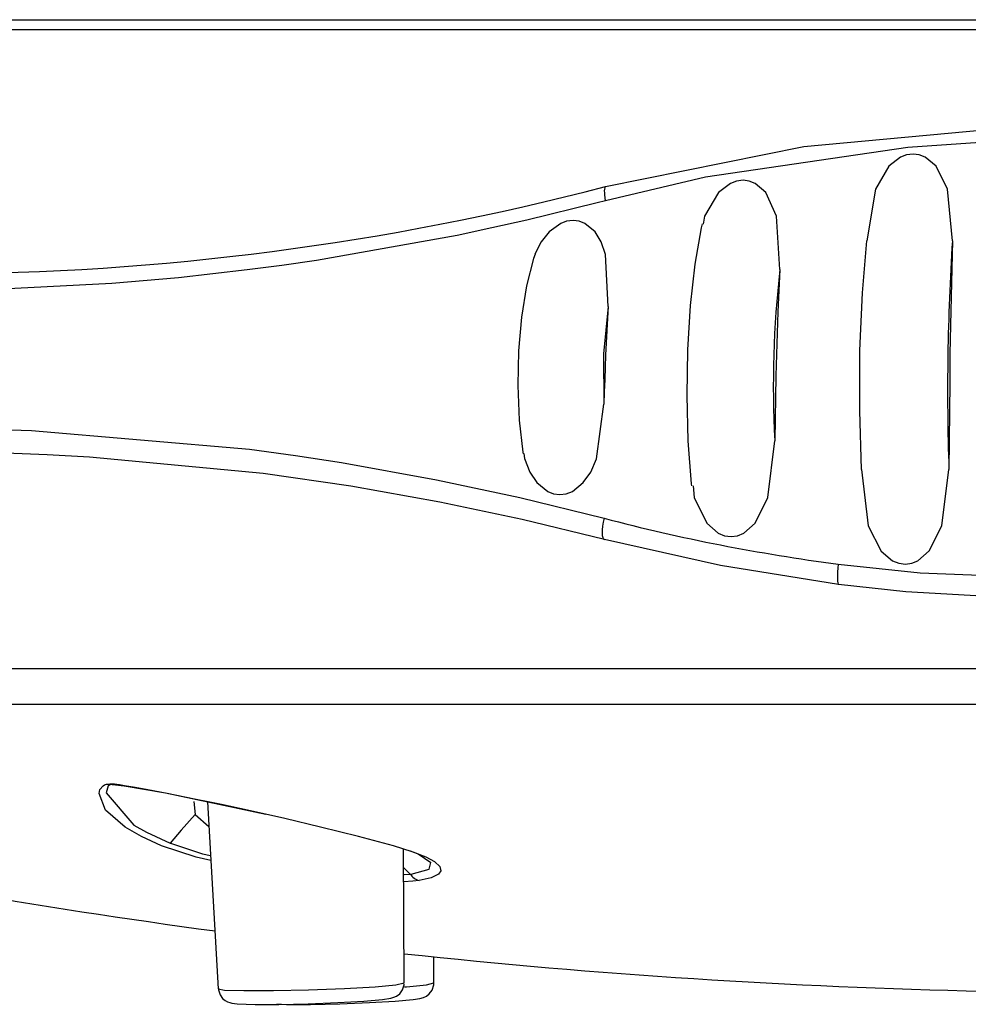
# Model space of a CAD drawing. Header units: millimetres. Extents: x -0.13 to 0.241, y -0.5 to 0.
# Tile 13 of 21: x 0.056 to 0.068, y -0.125 to -0.112. Entities that reach past the tile are written whole.
import ezdxf

# ---------------------------------------------------------------- set-up
doc = ezdxf.new("R2010")
doc.units = ezdxf.units.MM
doc.layers.add('BLOCKS', color=3, linetype='Continuous')

msp = doc.modelspace()

# ---------------------------------------------------------------- linework, layer by layer
at = {"layer": 'BLOCKS'}
for points in [[(0.046193, -0.112202), (0.046193, -0.112202), (0.096005, -0.112202), (0.096005, -0.112202)], [(0.04515, -0.112335), (0.04515, -0.112335), (0.069907, -0.112335), (0.069907, -0.112335)], [(0.054361, -0.115634), (0.057425, -0.115622), (0.060476, -0.115227), (0.06344, -0.114454)], [(0.068122, -0.115185), (0.068056, -0.116212), (0.06804, -0.117245), (0.068075, -0.118274)], [(0.065792, -0.115572), (0.065707, -0.11634), (0.065682, -0.117112), (0.065723, -0.117884)], [(0.063419, -0.11893), (0.064458, -0.119205), (0.065514, -0.11941), (0.06658, -0.119549)], [(0.043609, -0.120956), (0.043609, -0.120956), (0.097595, -0.120956), (0.097595, -0.120956)], [(0.069872, -0.121443), (0.069872, -0.121443), (0.043965, -0.121443), (0.043965, -0.121443)], [(0.043965, -0.121443), (0.048613, -0.12283), (0.053361, -0.123852), (0.058168, -0.1245)], [(0.056777, -0.122523), (0.056777, -0.122523), (0.056746, -0.122517), (0.056746, -0.122517)], [(0.057882, -0.122751), (0.057882, -0.122751), (0.057899, -0.122927), (0.057899, -0.122927)], [(0.058066, -0.122757), (0.058066, -0.122757), (0.058211, -0.125281), (0.058211, -0.125281)], [(0.057899, -0.122927), (0.057899, -0.122927), (0.058085, -0.12309), (0.058085, -0.12309)], [(0.057563, -0.123314), (0.057563, -0.123314), (0.057563, -0.123314), (0.057563, -0.123314)], [(0.060722, -0.125202), (0.060722, -0.125202), (0.060712, -0.123393), (0.060712, -0.123393)], [(0.060803, -0.123732), (0.060803, -0.123732), (0.060712, -0.123645), (0.060712, -0.123645)], [(0.060803, -0.123732), (0.060803, -0.123732), (0.060803, -0.123732), (0.060803, -0.123732)], [(0.060803, -0.123732), (0.06083, -0.123776), (0.060873, -0.123807), (0.060923, -0.123817)], [(0.06072, -0.124807), (0.06332, -0.125086), (0.065934, -0.125254), (0.068551, -0.125312)], [(0.061122, -0.125202), (0.061122, -0.125202), (0.06112, -0.12485), (0.06112, -0.12485)]]:
    msp.add_open_spline(points, degree=3, dxfattribs=at)
for points, knots in [([(0.06344, -0.114454), (0.06344, -0.114454), (0.066114, -0.113912), (0.066114, -0.113912), (0.066114, -0.113912), (0.066114, -0.113912), (0.068894, -0.113655), (0.068894, -0.113655), (0.068894, -0.113655), (0.068894, -0.113655), (0.06989, -0.113689), (0.06989, -0.113689)], [0, 0, 0, 0, 0.333333, 0.333333, 0.333333, 0.333333, 0.666667, 0.666667, 0.666667, 0.666667, 1, 1, 1, 1]), ([(0.076353, -0.114645), (0.076353, -0.114645), (0.075156, -0.114363), (0.075156, -0.114363), (0.075156, -0.114363), (0.075156, -0.114363), (0.071443, -0.113862), (0.071443, -0.113862), (0.071443, -0.113862), (0.071443, -0.113862), (0.070807, -0.113831), (0.070807, -0.113831), (0.070807, -0.113831), (0.070807, -0.113831), (0.070174, -0.113815), (0.070174, -0.113815), (0.070174, -0.113815), (0.070174, -0.113815), (0.068886, -0.113833), (0.068886, -0.113833), (0.068886, -0.113833), (0.068886, -0.113833), (0.067518, -0.113925), (0.067518, -0.113925), (0.067518, -0.113925), (0.067518, -0.113925), (0.064788, -0.114328), (0.064788, -0.114328), (0.064788, -0.114328), (0.064788, -0.114328), (0.06344, -0.114645), (0.06344, -0.114645)], [0, 0, 0, 0, 0.125, 0.125, 0.125, 0.125, 0.25, 0.25, 0.25, 0.25, 0.375, 0.375, 0.375, 0.375, 0.5, 0.5, 0.5, 0.5, 0.625, 0.625, 0.625, 0.625, 0.75, 0.75, 0.75, 0.75, 0.875, 0.875, 0.875, 0.875, 1, 1, 1, 1]), ([(0.068122, -0.115185), (0.068122, -0.115185), (0.068054, -0.114488), (0.068054, -0.114488), (0.068054, -0.114488), (0.068054, -0.114488), (0.067901, -0.114179), (0.067901, -0.114179), (0.067901, -0.114179), (0.067901, -0.114179), (0.067754, -0.114057), (0.067754, -0.114057), (0.067754, -0.114057), (0.067754, -0.114057), (0.067673, -0.114028), (0.067673, -0.114028), (0.067673, -0.114028), (0.067673, -0.114028), (0.06759, -0.114018), (0.06759, -0.114018), (0.06759, -0.114018), (0.06759, -0.114018), (0.067503, -0.114028), (0.067503, -0.114028), (0.067503, -0.114028), (0.067503, -0.114028), (0.067423, -0.114059), (0.067423, -0.114059), (0.067423, -0.114059), (0.067423, -0.114059), (0.067265, -0.114179), (0.067265, -0.114179), (0.067265, -0.114179), (0.067265, -0.114179), (0.067083, -0.114488), (0.067083, -0.114488), (0.067083, -0.114488), (0.067083, -0.114488), (0.066965, -0.115185), (0.066965, -0.115185)], [0, 0, 0, 0, 0.1, 0.1, 0.1, 0.1, 0.2, 0.2, 0.2, 0.2, 0.3, 0.3, 0.3, 0.3, 0.4, 0.4, 0.4, 0.4, 0.5, 0.5, 0.5, 0.5, 0.6, 0.6, 0.6, 0.6, 0.7, 0.7, 0.7, 0.7, 0.8, 0.8, 0.8, 0.8, 0.9, 0.9, 0.9, 0.9, 1, 1, 1, 1]), ([(0.065792, -0.115572), (0.065792, -0.115572), (0.065746, -0.114854), (0.065746, -0.114854), (0.065746, -0.114854), (0.065746, -0.114854), (0.065601, -0.114535), (0.065601, -0.114535), (0.065601, -0.114535), (0.065601, -0.114535), (0.06546, -0.114411), (0.06546, -0.114411), (0.06546, -0.114411), (0.06546, -0.114411), (0.06538, -0.114382), (0.06538, -0.114382), (0.06538, -0.114382), (0.06538, -0.114382), (0.065297, -0.11437), (0.065297, -0.11437), (0.065297, -0.11437), (0.065297, -0.11437), (0.065208, -0.11438), (0.065208, -0.11438), (0.065208, -0.11438), (0.065208, -0.11438), (0.065125, -0.114411), (0.065125, -0.114411), (0.065125, -0.114411), (0.065125, -0.114411), (0.064964, -0.114535), (0.064964, -0.114535), (0.064964, -0.114535), (0.064964, -0.114535), (0.064777, -0.114852), (0.064777, -0.114852), (0.064777, -0.114852), (0.064777, -0.114852), (0.064757, -0.11496), (0.064757, -0.11496)], [0, 0, 0, 0, 0.1, 0.1, 0.1, 0.1, 0.2, 0.2, 0.2, 0.2, 0.3, 0.3, 0.3, 0.3, 0.4, 0.4, 0.4, 0.4, 0.5, 0.5, 0.5, 0.5, 0.6, 0.6, 0.6, 0.6, 0.7, 0.7, 0.7, 0.7, 0.8, 0.8, 0.8, 0.8, 0.9, 0.9, 0.9, 0.9, 1, 1, 1, 1]), ([(0.06344, -0.114645), (0.06344, -0.114645), (0.063434, -0.114606), (0.063434, -0.114606), (0.063434, -0.114606), (0.063434, -0.114606), (0.06343, -0.114568), (0.06343, -0.114568), (0.06343, -0.114568), (0.06343, -0.114568), (0.063428, -0.114537), (0.063428, -0.114537), (0.063428, -0.114537), (0.063428, -0.114537), (0.063426, -0.11451), (0.063426, -0.11451), (0.063426, -0.11451), (0.063426, -0.11451), (0.063428, -0.114488), (0.063428, -0.114488), (0.063428, -0.114488), (0.063428, -0.114488), (0.063432, -0.114471), (0.063432, -0.114471), (0.063432, -0.114471), (0.063432, -0.114471), (0.063434, -0.114459), (0.063434, -0.114459), (0.063434, -0.114459), (0.063434, -0.114459), (0.06344, -0.114454), (0.06344, -0.114454)], [0, 0, 0, 0, 0.125, 0.125, 0.125, 0.125, 0.25, 0.25, 0.25, 0.25, 0.375, 0.375, 0.375, 0.375, 0.5, 0.5, 0.5, 0.5, 0.625, 0.625, 0.625, 0.625, 0.75, 0.75, 0.75, 0.75, 0.875, 0.875, 0.875, 0.875, 1, 1, 1, 1]), ([(0.06344, -0.114645), (0.06344, -0.114645), (0.063326, -0.114674), (0.063326, -0.114674), (0.063326, -0.114674), (0.063326, -0.114674), (0.062378, -0.114908), (0.062378, -0.114908), (0.062378, -0.114908), (0.062378, -0.114908), (0.061904, -0.115013), (0.061904, -0.115013), (0.061904, -0.115013), (0.061904, -0.115013), (0.061434, -0.115113), (0.061434, -0.115113), (0.061434, -0.115113), (0.061434, -0.115113), (0.059538, -0.11545), (0.059538, -0.11545), (0.059538, -0.11545), (0.059538, -0.11545), (0.059068, -0.115518), (0.059068, -0.115518), (0.059068, -0.115518), (0.059068, -0.115518), (0.058602, -0.115578), (0.058602, -0.115578), (0.058602, -0.115578), (0.058602, -0.115578), (0.057673, -0.115684), (0.057673, -0.115684), (0.057673, -0.115684), (0.057673, -0.115684), (0.056773, -0.115763), (0.056773, -0.115763), (0.056773, -0.115763), (0.056773, -0.115763), (0.055023, -0.115852), (0.055023, -0.115852), (0.055023, -0.115852), (0.055023, -0.115852), (0.054183, -0.115864), (0.054183, -0.115864)], [0, 0, 0, 0, 0.090909, 0.090909, 0.090909, 0.090909, 0.181818, 0.181818, 0.181818, 0.181818, 0.272727, 0.272727, 0.272727, 0.272727, 0.363636, 0.363636, 0.363636, 0.363636, 0.454545, 0.454545, 0.454545, 0.454545, 0.545455, 0.545455, 0.545455, 0.545455, 0.636364, 0.636364, 0.636364, 0.636364, 0.727273, 0.727273, 0.727273, 0.727273, 0.818182, 0.818182, 0.818182, 0.818182, 0.909091, 0.909091, 0.909091, 0.909091, 1, 1, 1, 1]), ([(0.063475, -0.116073), (0.063475, -0.116073), (0.06344, -0.115369), (0.06344, -0.115369), (0.06344, -0.115369), (0.06344, -0.115369), (0.06338, -0.115198), (0.06338, -0.115198), (0.06338, -0.115198), (0.06338, -0.115198), (0.063297, -0.115063), (0.063297, -0.115063), (0.063297, -0.115063), (0.063297, -0.115063), (0.063161, -0.114951), (0.063161, -0.114951), (0.063161, -0.114951), (0.063161, -0.114951), (0.063082, -0.114922), (0.063082, -0.114922), (0.063082, -0.114922), (0.063082, -0.114922), (0.063001, -0.114914), (0.063001, -0.114914), (0.063001, -0.114914), (0.063001, -0.114914), (0.062914, -0.114922), (0.062914, -0.114922), (0.062914, -0.114922), (0.062914, -0.114922), (0.062834, -0.114951), (0.062834, -0.114951), (0.062834, -0.114951), (0.062834, -0.114951), (0.062676, -0.115063), (0.062676, -0.115063), (0.062676, -0.115063), (0.062676, -0.115063), (0.062571, -0.115198), (0.062571, -0.115198), (0.062571, -0.115198), (0.062571, -0.115198), (0.062486, -0.115367), (0.062486, -0.115367)], [0, 0, 0, 0, 0.090909, 0.090909, 0.090909, 0.090909, 0.181818, 0.181818, 0.181818, 0.181818, 0.272727, 0.272727, 0.272727, 0.272727, 0.363636, 0.363636, 0.363636, 0.363636, 0.454545, 0.454545, 0.454545, 0.454545, 0.545455, 0.545455, 0.545455, 0.545455, 0.636364, 0.636364, 0.636364, 0.636364, 0.727273, 0.727273, 0.727273, 0.727273, 0.818182, 0.818182, 0.818182, 0.818182, 0.909091, 0.909091, 0.909091, 0.909091, 1, 1, 1, 1]), ([(0.064744, -0.114957), (0.064744, -0.114957), (0.06473, -0.115013), (0.06473, -0.115013), (0.06473, -0.115013), (0.06473, -0.115013), (0.064645, -0.115502), (0.064645, -0.115502), (0.064645, -0.115502), (0.064645, -0.115502), (0.064581, -0.116059), (0.064581, -0.116059), (0.064581, -0.116059), (0.064581, -0.116059), (0.064545, -0.116657), (0.064545, -0.116657), (0.064545, -0.116657), (0.064545, -0.116657), (0.064535, -0.117274), (0.064535, -0.117274), (0.064535, -0.117274), (0.064535, -0.117274), (0.064552, -0.117886), (0.064552, -0.117886), (0.064552, -0.117886), (0.064552, -0.117886), (0.064597, -0.118466), (0.064597, -0.118466), (0.064597, -0.118466), (0.064597, -0.118466), (0.064601, -0.118495), (0.064601, -0.118495)], [0, 0, 0, 0, 0.125, 0.125, 0.125, 0.125, 0.25, 0.25, 0.25, 0.25, 0.375, 0.375, 0.375, 0.375, 0.5, 0.5, 0.5, 0.5, 0.625, 0.625, 0.625, 0.625, 0.75, 0.75, 0.75, 0.75, 0.875, 0.875, 0.875, 0.875, 1, 1, 1, 1]), ([(0.066893, -0.118274), (0.066893, -0.118274), (0.06687, -0.117479), (0.06687, -0.117479), (0.06687, -0.117479), (0.06687, -0.117479), (0.066874, -0.116665), (0.066874, -0.116665), (0.066874, -0.116665), (0.066874, -0.116665), (0.066907, -0.115887), (0.066907, -0.115887), (0.066907, -0.115887), (0.066907, -0.115887), (0.066965, -0.115185), (0.066965, -0.115185)], [0, 0, 0, 0, 0.25, 0.25, 0.25, 0.25, 0.5, 0.5, 0.5, 0.5, 0.75, 0.75, 0.75, 0.75, 1, 1, 1, 1]), ([(0.068122, -0.115185), (0.068122, -0.115185), (0.068112, -0.115562), (0.068112, -0.115562), (0.068112, -0.115562), (0.068112, -0.115562), (0.068104, -0.115943), (0.068104, -0.115943), (0.068104, -0.115943), (0.068104, -0.115943), (0.068095, -0.116326), (0.068095, -0.116326), (0.068095, -0.116326), (0.068095, -0.116326), (0.068089, -0.116713), (0.068089, -0.116713), (0.068089, -0.116713), (0.068089, -0.116713), (0.068085, -0.1171), (0.068085, -0.1171), (0.068085, -0.1171), (0.068085, -0.1171), (0.068081, -0.117491), (0.068081, -0.117491), (0.068081, -0.117491), (0.068081, -0.117491), (0.068077, -0.117882), (0.068077, -0.117882), (0.068077, -0.117882), (0.068077, -0.117882), (0.068075, -0.118274), (0.068075, -0.118274)], [0, 0, 0, 0, 0.125, 0.125, 0.125, 0.125, 0.25, 0.25, 0.25, 0.25, 0.375, 0.375, 0.375, 0.375, 0.5, 0.5, 0.5, 0.5, 0.625, 0.625, 0.625, 0.625, 0.75, 0.75, 0.75, 0.75, 0.875, 0.875, 0.875, 0.875, 1, 1, 1, 1]), ([(0.062488, -0.115367), (0.062488, -0.115367), (0.062467, -0.115423), (0.062467, -0.115423), (0.062467, -0.115423), (0.062467, -0.115423), (0.062372, -0.115794), (0.062372, -0.115794), (0.062372, -0.115794), (0.062372, -0.115794), (0.062304, -0.116216), (0.062304, -0.116216), (0.062304, -0.116216), (0.062304, -0.116216), (0.062262, -0.116671), (0.062262, -0.116671), (0.062262, -0.116671), (0.062262, -0.116671), (0.062254, -0.117141), (0.062254, -0.117141), (0.062254, -0.117141), (0.062254, -0.117141), (0.062273, -0.117605), (0.062273, -0.117605), (0.062273, -0.117605), (0.062273, -0.117605), (0.062322, -0.11804), (0.062322, -0.11804), (0.062322, -0.11804), (0.062322, -0.11804), (0.062326, -0.11806), (0.062326, -0.11806)], [0, 0, 0, 0, 0.125, 0.125, 0.125, 0.125, 0.25, 0.25, 0.25, 0.25, 0.375, 0.375, 0.375, 0.375, 0.5, 0.5, 0.5, 0.5, 0.625, 0.625, 0.625, 0.625, 0.75, 0.75, 0.75, 0.75, 0.875, 0.875, 0.875, 0.875, 1, 1, 1, 1]), ([(0.065792, -0.115572), (0.065792, -0.115572), (0.065779, -0.115856), (0.065779, -0.115856), (0.065779, -0.115856), (0.065779, -0.115856), (0.065767, -0.116144), (0.065767, -0.116144), (0.065767, -0.116144), (0.065767, -0.116144), (0.065756, -0.116431), (0.065756, -0.116431), (0.065756, -0.116431), (0.065756, -0.116431), (0.065746, -0.116719), (0.065746, -0.116719), (0.065746, -0.116719), (0.065746, -0.116719), (0.065738, -0.117009), (0.065738, -0.117009), (0.065738, -0.117009), (0.065738, -0.117009), (0.065732, -0.117301), (0.065732, -0.117301), (0.065732, -0.117301), (0.065732, -0.117301), (0.065727, -0.11759), (0.065727, -0.11759), (0.065727, -0.11759), (0.065727, -0.11759), (0.065723, -0.117884), (0.065723, -0.117884)], [0, 0, 0, 0, 0.125, 0.125, 0.125, 0.125, 0.25, 0.25, 0.25, 0.25, 0.375, 0.375, 0.375, 0.375, 0.5, 0.5, 0.5, 0.5, 0.625, 0.625, 0.625, 0.625, 0.75, 0.75, 0.75, 0.75, 0.875, 0.875, 0.875, 0.875, 1, 1, 1, 1]), ([(0.063475, -0.116073), (0.063475, -0.116073), (0.063413, -0.116711), (0.063413, -0.116711), (0.063413, -0.116711), (0.063413, -0.116711), (0.063417, -0.11739), (0.063417, -0.11739)], [0, 0, 0, 0, 0.5, 0.5, 0.5, 0.5, 1, 1, 1, 1]), ([(0.063475, -0.116073), (0.063475, -0.116073), (0.063465, -0.116235), (0.063465, -0.116235), (0.063465, -0.116235), (0.063465, -0.116235), (0.063457, -0.116398), (0.063457, -0.116398), (0.063457, -0.116398), (0.063457, -0.116398), (0.063448, -0.116562), (0.063448, -0.116562), (0.063448, -0.116562), (0.063448, -0.116562), (0.06344, -0.116729), (0.06344, -0.116729), (0.06344, -0.116729), (0.06344, -0.116729), (0.063432, -0.116893), (0.063432, -0.116893), (0.063432, -0.116893), (0.063432, -0.116893), (0.063428, -0.117059), (0.063428, -0.117059), (0.063428, -0.117059), (0.063428, -0.117059), (0.063421, -0.117224), (0.063421, -0.117224), (0.063421, -0.117224), (0.063421, -0.117224), (0.063417, -0.11739), (0.063417, -0.11739)], [0, 0, 0, 0, 0.125, 0.125, 0.125, 0.125, 0.25, 0.25, 0.25, 0.25, 0.375, 0.375, 0.375, 0.375, 0.5, 0.5, 0.5, 0.5, 0.625, 0.625, 0.625, 0.625, 0.75, 0.75, 0.75, 0.75, 0.875, 0.875, 0.875, 0.875, 1, 1, 1, 1]), ([(0.062337, -0.118058), (0.062337, -0.118058), (0.062343, -0.118125), (0.062343, -0.118125), (0.062343, -0.118125), (0.062343, -0.118125), (0.062415, -0.118307), (0.062415, -0.118307), (0.062415, -0.118307), (0.062415, -0.118307), (0.062511, -0.11845), (0.062511, -0.11845), (0.062511, -0.11845), (0.062511, -0.11845), (0.062658, -0.118568), (0.062658, -0.118568), (0.062658, -0.118568), (0.062658, -0.118568), (0.062738, -0.118599), (0.062738, -0.118599), (0.062738, -0.118599), (0.062738, -0.118599), (0.062823, -0.118609), (0.062823, -0.118609), (0.062823, -0.118609), (0.062823, -0.118609), (0.062908, -0.118599), (0.062908, -0.118599), (0.062908, -0.118599), (0.062908, -0.118599), (0.062991, -0.11857), (0.062991, -0.11857), (0.062991, -0.11857), (0.062991, -0.11857), (0.063138, -0.11845), (0.063138, -0.11845), (0.063138, -0.11845), (0.063138, -0.11845), (0.063239, -0.118309), (0.063239, -0.118309), (0.063239, -0.118309), (0.063239, -0.118309), (0.063316, -0.118127), (0.063316, -0.118127), (0.063316, -0.118127), (0.063316, -0.118127), (0.063417, -0.11739), (0.063417, -0.11739), (0.063417, -0.11739), (0.063417, -0.11739), (0.063417, -0.11739), (0.063417, -0.11739)], [0, 0, 0, 0, 0.076923, 0.076923, 0.076923, 0.076923, 0.153846, 0.153846, 0.153846, 0.153846, 0.230769, 0.230769, 0.230769, 0.230769, 0.307692, 0.307692, 0.307692, 0.307692, 0.384615, 0.384615, 0.384615, 0.384615, 0.461538, 0.461538, 0.461538, 0.461538, 0.538462, 0.538462, 0.538462, 0.538462, 0.615385, 0.615385, 0.615385, 0.615385, 0.692308, 0.692308, 0.692308, 0.692308, 0.769231, 0.769231, 0.769231, 0.769231, 0.846154, 0.846154, 0.846154, 0.846154, 0.923077, 0.923077, 0.923077, 0.923077, 1, 1, 1, 1]), ([(0.054044, -0.117711), (0.054044, -0.117711), (0.055129, -0.117727), (0.055129, -0.117727), (0.055129, -0.117727), (0.055129, -0.117727), (0.055688, -0.117746), (0.055688, -0.117746), (0.055688, -0.117746), (0.055688, -0.117746), (0.058633, -0.118), (0.058633, -0.118), (0.058633, -0.118), (0.058633, -0.118), (0.059252, -0.118085), (0.059252, -0.118085), (0.059252, -0.118085), (0.059252, -0.118085), (0.059875, -0.11818), (0.059875, -0.11818), (0.059875, -0.11818), (0.059875, -0.11818), (0.061157, -0.11841), (0.061157, -0.11841), (0.061157, -0.11841), (0.061157, -0.11841), (0.062281, -0.11865), (0.062281, -0.11865), (0.062281, -0.11865), (0.062281, -0.11865), (0.063419, -0.11893), (0.063419, -0.11893)], [0, 0, 0, 0, 0.125, 0.125, 0.125, 0.125, 0.25, 0.25, 0.25, 0.25, 0.375, 0.375, 0.375, 0.375, 0.5, 0.5, 0.5, 0.5, 0.625, 0.625, 0.625, 0.625, 0.75, 0.75, 0.75, 0.75, 0.875, 0.875, 0.875, 0.875, 1, 1, 1, 1]), ([(0.06462, -0.118493), (0.06462, -0.118493), (0.064636, -0.11865), (0.064636, -0.11865), (0.064636, -0.11865), (0.064636, -0.11865), (0.064806, -0.118996), (0.064806, -0.118996), (0.064806, -0.118996), (0.064806, -0.118996), (0.064961, -0.119133), (0.064961, -0.119133), (0.064961, -0.119133), (0.064961, -0.119133), (0.065044, -0.119166), (0.065044, -0.119166), (0.065044, -0.119166), (0.065044, -0.119166), (0.065133, -0.119178), (0.065133, -0.119178), (0.065133, -0.119178), (0.065133, -0.119178), (0.06522, -0.119166), (0.06522, -0.119166), (0.06522, -0.119166), (0.06522, -0.119166), (0.065305, -0.119133), (0.065305, -0.119133), (0.065305, -0.119133), (0.065305, -0.119133), (0.065458, -0.118998), (0.065458, -0.118998), (0.065458, -0.118998), (0.065458, -0.118998), (0.065628, -0.118652), (0.065628, -0.118652), (0.065628, -0.118652), (0.065628, -0.118652), (0.065723, -0.117884), (0.065723, -0.117884)], [0, 0, 0, 0, 0.1, 0.1, 0.1, 0.1, 0.2, 0.2, 0.2, 0.2, 0.3, 0.3, 0.3, 0.3, 0.4, 0.4, 0.4, 0.4, 0.5, 0.5, 0.5, 0.5, 0.6, 0.6, 0.6, 0.6, 0.7, 0.7, 0.7, 0.7, 0.8, 0.8, 0.8, 0.8, 0.9, 0.9, 0.9, 0.9, 1, 1, 1, 1]), ([(0.063423, -0.119215), (0.063423, -0.119215), (0.062312, -0.118946), (0.062312, -0.118946), (0.062312, -0.118946), (0.062312, -0.118946), (0.061204, -0.118712), (0.061204, -0.118712), (0.061204, -0.118712), (0.061204, -0.118712), (0.060002, -0.118499), (0.060002, -0.118499), (0.060002, -0.118499), (0.060002, -0.118499), (0.058816, -0.118327), (0.058816, -0.118327), (0.058816, -0.118327), (0.058816, -0.118327), (0.056472, -0.118104), (0.056472, -0.118104), (0.056472, -0.118104), (0.056472, -0.118104), (0.055899, -0.118075), (0.055899, -0.118075), (0.055899, -0.118075), (0.055899, -0.118075), (0.055338, -0.118052), (0.055338, -0.118052), (0.055338, -0.118052), (0.055338, -0.118052), (0.054226, -0.118033), (0.054226, -0.118033)], [0, 0, 0, 0, 0.125, 0.125, 0.125, 0.125, 0.25, 0.25, 0.25, 0.25, 0.375, 0.375, 0.375, 0.375, 0.5, 0.5, 0.5, 0.5, 0.625, 0.625, 0.625, 0.625, 0.75, 0.75, 0.75, 0.75, 0.875, 0.875, 0.875, 0.875, 1, 1, 1, 1]), ([(0.066893, -0.118274), (0.066893, -0.118274), (0.066986, -0.119031), (0.066986, -0.119031), (0.066986, -0.119031), (0.066986, -0.119031), (0.067158, -0.119373), (0.067158, -0.119373), (0.067158, -0.119373), (0.067158, -0.119373), (0.067315, -0.119505), (0.067315, -0.119505), (0.067315, -0.119505), (0.067315, -0.119505), (0.067398, -0.119538), (0.067398, -0.119538), (0.067398, -0.119538), (0.067398, -0.119538), (0.067487, -0.119551), (0.067487, -0.119551), (0.067487, -0.119551), (0.067487, -0.119551), (0.067574, -0.119538), (0.067574, -0.119538), (0.067574, -0.119538), (0.067574, -0.119538), (0.067657, -0.119505), (0.067657, -0.119505), (0.067657, -0.119505), (0.067657, -0.119505), (0.06781, -0.119371), (0.06781, -0.119371), (0.06781, -0.119371), (0.06781, -0.119371), (0.06798, -0.119031), (0.06798, -0.119031), (0.06798, -0.119031), (0.06798, -0.119031), (0.068075, -0.118274), (0.068075, -0.118274)], [0, 0, 0, 0, 0.1, 0.1, 0.1, 0.1, 0.2, 0.2, 0.2, 0.2, 0.3, 0.3, 0.3, 0.3, 0.4, 0.4, 0.4, 0.4, 0.5, 0.5, 0.5, 0.5, 0.6, 0.6, 0.6, 0.6, 0.7, 0.7, 0.7, 0.7, 0.8, 0.8, 0.8, 0.8, 0.9, 0.9, 0.9, 0.9, 1, 1, 1, 1]), ([(0.063419, -0.11893), (0.063419, -0.11893), (0.063407, -0.118984), (0.063407, -0.118984), (0.063407, -0.118984), (0.063407, -0.118984), (0.063399, -0.119035), (0.063399, -0.119035), (0.063399, -0.119035), (0.063399, -0.119035), (0.063392, -0.119085), (0.063392, -0.119085), (0.063392, -0.119085), (0.063392, -0.119085), (0.063392, -0.119126), (0.063392, -0.119126), (0.063392, -0.119126), (0.063392, -0.119126), (0.063394, -0.119162), (0.063394, -0.119162), (0.063394, -0.119162), (0.063394, -0.119162), (0.063401, -0.119191), (0.063401, -0.119191), (0.063401, -0.119191), (0.063401, -0.119191), (0.063409, -0.119209), (0.063409, -0.119209), (0.063409, -0.119209), (0.063409, -0.119209), (0.063423, -0.119215), (0.063423, -0.119215)], [0, 0, 0, 0, 0.125, 0.125, 0.125, 0.125, 0.25, 0.25, 0.25, 0.25, 0.375, 0.375, 0.375, 0.375, 0.5, 0.5, 0.5, 0.5, 0.625, 0.625, 0.625, 0.625, 0.75, 0.75, 0.75, 0.75, 0.875, 0.875, 0.875, 0.875, 1, 1, 1, 1]), ([(0.066586, -0.119826), (0.066586, -0.119826), (0.064993, -0.119569), (0.064993, -0.119569), (0.064993, -0.119569), (0.064993, -0.119569), (0.063423, -0.119215), (0.063423, -0.119215)], [0, 0, 0, 0, 0.5, 0.5, 0.5, 0.5, 1, 1, 1, 1]), ([(0.06658, -0.119549), (0.06658, -0.119549), (0.066576, -0.119603), (0.066576, -0.119603), (0.066576, -0.119603), (0.066576, -0.119603), (0.066572, -0.119654), (0.066572, -0.119654), (0.066572, -0.119654), (0.066572, -0.119654), (0.06657, -0.119702), (0.06657, -0.119702), (0.06657, -0.119702), (0.06657, -0.119702), (0.06657, -0.119743), (0.06657, -0.119743), (0.06657, -0.119743), (0.06657, -0.119743), (0.06657, -0.119778), (0.06657, -0.119778), (0.06657, -0.119778), (0.06657, -0.119778), (0.066574, -0.119803), (0.066574, -0.119803), (0.066574, -0.119803), (0.066574, -0.119803), (0.06658, -0.11982), (0.06658, -0.11982), (0.06658, -0.11982), (0.06658, -0.11982), (0.066586, -0.119826), (0.066586, -0.119826)], [0, 0, 0, 0, 0.125, 0.125, 0.125, 0.125, 0.25, 0.25, 0.25, 0.25, 0.375, 0.375, 0.375, 0.375, 0.5, 0.5, 0.5, 0.5, 0.625, 0.625, 0.625, 0.625, 0.75, 0.75, 0.75, 0.75, 0.875, 0.875, 0.875, 0.875, 1, 1, 1, 1]), ([(0.06658, -0.119549), (0.06658, -0.119549), (0.067688, -0.119669), (0.067688, -0.119669), (0.067688, -0.119669), (0.067688, -0.119669), (0.070114, -0.11976), (0.070114, -0.11976), (0.070114, -0.11976), (0.070114, -0.11976), (0.072542, -0.119619), (0.072542, -0.119619), (0.072542, -0.119619), (0.072542, -0.119619), (0.073142, -0.119549), (0.073142, -0.119549)], [0, 0, 0, 0, 0.25, 0.25, 0.25, 0.25, 0.5, 0.5, 0.5, 0.5, 0.75, 0.75, 0.75, 0.75, 1, 1, 1, 1]), ([(0.07315, -0.119826), (0.07315, -0.119826), (0.072424, -0.119909), (0.072424, -0.119909), (0.072424, -0.119909), (0.072424, -0.119909), (0.070213, -0.120033), (0.070213, -0.120033), (0.070213, -0.120033), (0.070213, -0.120033), (0.069308, -0.120029), (0.069308, -0.120029), (0.069308, -0.120029), (0.069308, -0.120029), (0.067493, -0.119925), (0.067493, -0.119925), (0.067493, -0.119925), (0.067493, -0.119925), (0.066586, -0.119826), (0.066586, -0.119826)], [0, 0, 0, 0, 0.2, 0.2, 0.2, 0.2, 0.4, 0.4, 0.4, 0.4, 0.6, 0.6, 0.6, 0.6, 0.8, 0.8, 0.8, 0.8, 1, 1, 1, 1]), ([(0.057445, -0.123351), (0.057445, -0.123351), (0.057174, -0.123223), (0.057174, -0.123223), (0.057174, -0.123223), (0.057174, -0.123223), (0.056953, -0.123097), (0.056953, -0.123097), (0.056953, -0.123097), (0.056953, -0.123097), (0.056688, -0.122869), (0.056688, -0.122869), (0.056688, -0.122869), (0.056688, -0.122869), (0.056601, -0.122643), (0.056601, -0.122643), (0.056601, -0.122643), (0.056601, -0.122643), (0.056613, -0.122592), (0.056613, -0.122592), (0.056613, -0.122592), (0.056613, -0.122592), (0.056655, -0.12254), (0.056655, -0.12254), (0.056655, -0.12254), (0.056655, -0.12254), (0.056673, -0.12253), (0.056673, -0.12253), (0.056673, -0.12253), (0.056673, -0.12253), (0.056702, -0.122521), (0.056702, -0.122521), (0.056702, -0.122521), (0.056702, -0.122521), (0.056735, -0.122519), (0.056735, -0.122519), (0.056735, -0.122519), (0.056735, -0.122519), (0.056746, -0.122517), (0.056746, -0.122517)], [0, 0, 0, 0, 0.1, 0.1, 0.1, 0.1, 0.2, 0.2, 0.2, 0.2, 0.3, 0.3, 0.3, 0.3, 0.4, 0.4, 0.4, 0.4, 0.5, 0.5, 0.5, 0.5, 0.6, 0.6, 0.6, 0.6, 0.7, 0.7, 0.7, 0.7, 0.8, 0.8, 0.8, 0.8, 0.9, 0.9, 0.9, 0.9, 1, 1, 1, 1]), ([(0.056777, -0.122523), (0.056777, -0.122523), (0.056773, -0.122525), (0.056773, -0.122525), (0.056773, -0.122525), (0.056773, -0.122525), (0.05675, -0.122527), (0.05675, -0.122527), (0.05675, -0.122527), (0.05675, -0.122527), (0.056725, -0.12254), (0.056725, -0.12254), (0.056725, -0.12254), (0.056725, -0.12254), (0.056698, -0.122635), (0.056698, -0.122635), (0.056698, -0.122635), (0.056698, -0.122635), (0.057069, -0.12307), (0.057069, -0.12307), (0.057069, -0.12307), (0.057069, -0.12307), (0.05724, -0.123165), (0.05724, -0.123165), (0.05724, -0.123165), (0.05724, -0.123165), (0.057563, -0.123314), (0.057563, -0.123314)], [0, 0, 0, 0, 0.142857, 0.142857, 0.142857, 0.142857, 0.285714, 0.285714, 0.285714, 0.285714, 0.428571, 0.428571, 0.428571, 0.428571, 0.571429, 0.571429, 0.571429, 0.571429, 0.714286, 0.714286, 0.714286, 0.714286, 0.857143, 0.857143, 0.857143, 0.857143, 1, 1, 1, 1]), ([(0.060577, -0.123351), (0.060577, -0.123351), (0.060103, -0.123223), (0.060103, -0.123223), (0.060103, -0.123223), (0.060103, -0.123223), (0.05959, -0.123097), (0.05959, -0.123097), (0.05959, -0.123097), (0.05959, -0.123097), (0.05911, -0.122981), (0.05911, -0.122981), (0.05911, -0.122981), (0.05911, -0.122981), (0.058605, -0.122869), (0.058605, -0.122869), (0.058605, -0.122869), (0.058605, -0.122869), (0.058253, -0.122794), (0.058253, -0.122794), (0.058253, -0.122794), (0.058253, -0.122794), (0.058073, -0.122755), (0.058073, -0.122755), (0.058073, -0.122755), (0.058073, -0.122755), (0.057892, -0.12272), (0.057892, -0.12272), (0.057892, -0.12272), (0.057892, -0.12272), (0.05752, -0.122643), (0.05752, -0.122643), (0.05752, -0.122643), (0.05752, -0.122643), (0.057236, -0.122592), (0.057236, -0.122592), (0.057236, -0.122592), (0.057236, -0.122592), (0.057089, -0.122565), (0.057089, -0.122565), (0.057089, -0.122565), (0.057089, -0.122565), (0.056944, -0.12254), (0.056944, -0.12254), (0.056944, -0.12254), (0.056944, -0.12254), (0.056878, -0.12253), (0.056878, -0.12253), (0.056878, -0.12253), (0.056878, -0.12253), (0.05681, -0.122521), (0.05681, -0.122521), (0.05681, -0.122521), (0.05681, -0.122521), (0.056758, -0.122519), (0.056758, -0.122519), (0.056758, -0.122519), (0.056758, -0.122519), (0.056746, -0.122517), (0.056746, -0.122517)], [0, 0, 0, 0, 0.066667, 0.066667, 0.066667, 0.066667, 0.133333, 0.133333, 0.133333, 0.133333, 0.2, 0.2, 0.2, 0.2, 0.266667, 0.266667, 0.266667, 0.266667, 0.333333, 0.333333, 0.333333, 0.333333, 0.4, 0.4, 0.4, 0.4, 0.466667, 0.466667, 0.466667, 0.466667, 0.533333, 0.533333, 0.533333, 0.533333, 0.6, 0.6, 0.6, 0.6, 0.666667, 0.666667, 0.666667, 0.666667, 0.733333, 0.733333, 0.733333, 0.733333, 0.8, 0.8, 0.8, 0.8, 0.866667, 0.866667, 0.866667, 0.866667, 0.933333, 0.933333, 0.933333, 0.933333, 1, 1, 1, 1]), ([(0.056777, -0.122523), (0.056777, -0.122523), (0.056785, -0.122525), (0.056785, -0.122525), (0.056785, -0.122525), (0.056785, -0.122525), (0.056824, -0.122527), (0.056824, -0.122527), (0.056824, -0.122527), (0.056824, -0.122527), (0.056942, -0.12254), (0.056942, -0.12254), (0.056942, -0.12254), (0.056942, -0.12254), (0.057497, -0.122635), (0.057497, -0.122635), (0.057497, -0.122635), (0.057497, -0.122635), (0.058855, -0.122925), (0.058855, -0.122925)], [0, 0, 0, 0, 0.2, 0.2, 0.2, 0.2, 0.4, 0.4, 0.4, 0.4, 0.6, 0.6, 0.6, 0.6, 0.8, 0.8, 0.8, 0.8, 1, 1, 1, 1]), ([(0.057899, -0.122927), (0.057899, -0.122927), (0.05771, -0.123138), (0.05771, -0.123138), (0.05771, -0.123138), (0.05771, -0.123138), (0.057563, -0.123314), (0.057563, -0.123314)], [0, 0, 0, 0, 0.5, 0.5, 0.5, 0.5, 1, 1, 1, 1]), ([(0.058112, -0.123548), (0.058112, -0.123548), (0.057911, -0.123504), (0.057911, -0.123504), (0.057911, -0.123504), (0.057911, -0.123504), (0.057445, -0.123351), (0.057445, -0.123351)], [0, 0, 0, 0, 0.5, 0.5, 0.5, 0.5, 1, 1, 1, 1]), ([(0.057563, -0.123314), (0.057563, -0.123314), (0.057563, -0.123314), (0.057563, -0.123314), (0.057563, -0.123314), (0.057563, -0.123314), (0.057578, -0.12332), (0.057578, -0.12332), (0.057578, -0.12332), (0.057578, -0.12332), (0.057998, -0.123457), (0.057998, -0.123457), (0.057998, -0.123457), (0.057998, -0.123457), (0.058108, -0.123482), (0.058108, -0.123482)], [0, 0, 0, 0, 0.25, 0.25, 0.25, 0.25, 0.5, 0.5, 0.5, 0.5, 0.75, 0.75, 0.75, 0.75, 1, 1, 1, 1]), ([(0.061202, -0.123631), (0.061202, -0.123631), (0.061136, -0.123569), (0.061136, -0.123569), (0.061136, -0.123569), (0.061136, -0.123569), (0.061016, -0.123504), (0.061016, -0.123504), (0.061016, -0.123504), (0.061016, -0.123504), (0.06083, -0.12343), (0.06083, -0.12343), (0.06083, -0.12343), (0.06083, -0.12343), (0.060577, -0.123351), (0.060577, -0.123351)], [0, 0, 0, 0, 0.25, 0.25, 0.25, 0.25, 0.5, 0.5, 0.5, 0.5, 0.75, 0.75, 0.75, 0.75, 1, 1, 1, 1]), ([(0.060801, -0.12342), (0.060801, -0.12342), (0.060908, -0.123457), (0.060908, -0.123457), (0.060908, -0.123457), (0.060908, -0.123457), (0.06108, -0.123577), (0.06108, -0.123577)], [0, 0, 0, 0, 0.5, 0.5, 0.5, 0.5, 1, 1, 1, 1]), ([(0.060803, -0.123732), (0.060803, -0.123732), (0.060803, -0.123732), (0.060803, -0.123732), (0.060803, -0.123732), (0.060803, -0.123732), (0.060813, -0.123732), (0.060813, -0.123732), (0.060813, -0.123732), (0.060813, -0.123732), (0.061057, -0.123668), (0.061057, -0.123668), (0.061057, -0.123668), (0.061057, -0.123668), (0.06108, -0.123577), (0.06108, -0.123577)], [0, 0, 0, 0, 0.25, 0.25, 0.25, 0.25, 0.5, 0.5, 0.5, 0.5, 0.75, 0.75, 0.75, 0.75, 1, 1, 1, 1]), ([(0.061202, -0.123631), (0.061202, -0.123631), (0.061217, -0.123687), (0.061217, -0.123687), (0.061217, -0.123687), (0.061217, -0.123687), (0.061184, -0.123734), (0.061184, -0.123734), (0.061184, -0.123734), (0.061184, -0.123734), (0.061086, -0.123782), (0.061086, -0.123782), (0.061086, -0.123782), (0.061086, -0.123782), (0.060923, -0.123817), (0.060923, -0.123817)], [0, 0, 0, 0, 0.25, 0.25, 0.25, 0.25, 0.5, 0.5, 0.5, 0.5, 0.75, 0.75, 0.75, 0.75, 1, 1, 1, 1]), ([(0.060714, -0.12374), (0.060714, -0.12374), (0.06072, -0.12374), (0.06072, -0.12374), (0.06072, -0.12374), (0.06072, -0.12374), (0.060803, -0.123732), (0.060803, -0.123732), (0.060803, -0.123732), (0.060803, -0.123732), (0.060803, -0.123732), (0.060803, -0.123732), (0.060803, -0.123732), (0.060803, -0.123732), (0.060803, -0.123732), (0.060803, -0.123732)], [0, 0, 0, 0, 0.25, 0.25, 0.25, 0.25, 0.5, 0.5, 0.5, 0.5, 0.75, 0.75, 0.75, 0.75, 1, 1, 1, 1]), ([(0.060923, -0.123817), (0.060923, -0.123817), (0.060836, -0.123829), (0.060836, -0.123829), (0.060836, -0.123829), (0.060836, -0.123829), (0.060714, -0.123838), (0.060714, -0.123838)], [0, 0, 0, 0, 0.5, 0.5, 0.5, 0.5, 1, 1, 1, 1]), ([(0.058211, -0.125281), (0.058211, -0.125281), (0.058296, -0.125297), (0.058296, -0.125297), (0.058296, -0.125297), (0.058296, -0.125297), (0.058555, -0.125305), (0.058555, -0.125305), (0.058555, -0.125305), (0.058555, -0.125305), (0.058956, -0.125303), (0.058956, -0.125303), (0.058956, -0.125303), (0.058956, -0.125303), (0.05943, -0.125293), (0.05943, -0.125293)], [0, 0, 0, 0, 0.25, 0.25, 0.25, 0.25, 0.5, 0.5, 0.5, 0.5, 0.75, 0.75, 0.75, 0.75, 1, 1, 1, 1]), ([(0.058213, -0.125278), (0.058213, -0.125278), (0.058213, -0.125293), (0.058213, -0.125293), (0.058213, -0.125293), (0.058213, -0.125293), (0.058236, -0.125363), (0.058236, -0.125363), (0.058236, -0.125363), (0.058236, -0.125363), (0.058269, -0.125409), (0.058269, -0.125409), (0.058269, -0.125409), (0.058269, -0.125409), (0.058306, -0.12544), (0.058306, -0.12544), (0.058306, -0.12544), (0.058306, -0.12544), (0.058337, -0.125456), (0.058337, -0.125456), (0.058337, -0.125456), (0.058337, -0.125456), (0.058366, -0.125467), (0.058366, -0.125467), (0.058366, -0.125467), (0.058366, -0.125467), (0.058395, -0.125473), (0.058395, -0.125473), (0.058395, -0.125473), (0.058395, -0.125473), (0.058464, -0.125481), (0.058464, -0.125481), (0.058464, -0.125481), (0.058464, -0.125481), (0.058708, -0.12549), (0.058708, -0.12549), (0.058708, -0.12549), (0.058708, -0.12549), (0.058975, -0.12549), (0.058975, -0.12549)], [0, 0, 0, 0, 0.1, 0.1, 0.1, 0.1, 0.2, 0.2, 0.2, 0.2, 0.3, 0.3, 0.3, 0.3, 0.4, 0.4, 0.4, 0.4, 0.5, 0.5, 0.5, 0.5, 0.6, 0.6, 0.6, 0.6, 0.7, 0.7, 0.7, 0.7, 0.8, 0.8, 0.8, 0.8, 0.9, 0.9, 0.9, 0.9, 1, 1, 1, 1]), ([(0.058975, -0.12549), (0.058975, -0.12549), (0.059027, -0.12549), (0.059027, -0.12549), (0.059027, -0.12549), (0.059027, -0.12549), (0.059424, -0.125481), (0.059424, -0.125481), (0.059424, -0.125481), (0.059424, -0.125481), (0.059824, -0.125465), (0.059824, -0.125465), (0.059824, -0.125465), (0.059824, -0.125465), (0.060176, -0.125446), (0.060176, -0.125446), (0.060176, -0.125446), (0.060176, -0.125446), (0.06043, -0.125423), (0.06043, -0.125423), (0.06043, -0.125423), (0.06043, -0.125423), (0.06054, -0.125407), (0.06054, -0.125407), (0.06054, -0.125407), (0.06054, -0.125407), (0.060579, -0.125394), (0.060579, -0.125394), (0.060579, -0.125394), (0.060579, -0.125394), (0.060619, -0.125378), (0.060619, -0.125378), (0.060619, -0.125378), (0.060619, -0.125378), (0.06066, -0.125347), (0.06066, -0.125347), (0.06066, -0.125347), (0.06066, -0.125347), (0.060697, -0.125295), (0.060697, -0.125295), (0.060697, -0.125295), (0.060697, -0.125295), (0.06072, -0.125227), (0.06072, -0.125227), (0.06072, -0.125227), (0.06072, -0.125227), (0.060718, -0.125202), (0.060718, -0.125202)], [0, 0, 0, 0, 0.083333, 0.083333, 0.083333, 0.083333, 0.166667, 0.166667, 0.166667, 0.166667, 0.25, 0.25, 0.25, 0.25, 0.333333, 0.333333, 0.333333, 0.333333, 0.416667, 0.416667, 0.416667, 0.416667, 0.5, 0.5, 0.5, 0.5, 0.583333, 0.583333, 0.583333, 0.583333, 0.666667, 0.666667, 0.666667, 0.666667, 0.75, 0.75, 0.75, 0.75, 0.833333, 0.833333, 0.833333, 0.833333, 0.916667, 0.916667, 0.916667, 0.916667, 1, 1, 1, 1]), ([(0.059401, -0.12549), (0.059401, -0.12549), (0.059455, -0.12549), (0.059455, -0.12549), (0.059455, -0.12549), (0.059455, -0.12549), (0.059853, -0.125481), (0.059853, -0.125481), (0.059853, -0.125481), (0.059853, -0.125481), (0.060252, -0.125465), (0.060252, -0.125465), (0.060252, -0.125465), (0.060252, -0.125465), (0.060598, -0.125446), (0.060598, -0.125446), (0.060598, -0.125446), (0.060598, -0.125446), (0.060844, -0.125423), (0.060844, -0.125423), (0.060844, -0.125423), (0.060844, -0.125423), (0.060933, -0.125409), (0.060933, -0.125409), (0.060933, -0.125409), (0.060933, -0.125409), (0.060981, -0.125396), (0.060981, -0.125396), (0.060981, -0.125396), (0.060981, -0.125396), (0.06102, -0.125378), (0.06102, -0.125378), (0.06102, -0.125378), (0.06102, -0.125378), (0.06106, -0.125349), (0.06106, -0.125349), (0.06106, -0.125349), (0.06106, -0.125349), (0.061097, -0.125297), (0.061097, -0.125297), (0.061097, -0.125297), (0.061097, -0.125297), (0.06112, -0.125227), (0.06112, -0.125227), (0.06112, -0.125227), (0.06112, -0.125227), (0.06112, -0.125202), (0.06112, -0.125202)], [0, 0, 0, 0, 0.083333, 0.083333, 0.083333, 0.083333, 0.166667, 0.166667, 0.166667, 0.166667, 0.25, 0.25, 0.25, 0.25, 0.333333, 0.333333, 0.333333, 0.333333, 0.416667, 0.416667, 0.416667, 0.416667, 0.5, 0.5, 0.5, 0.5, 0.583333, 0.583333, 0.583333, 0.583333, 0.666667, 0.666667, 0.666667, 0.666667, 0.75, 0.75, 0.75, 0.75, 0.833333, 0.833333, 0.833333, 0.833333, 0.916667, 0.916667, 0.916667, 0.916667, 1, 1, 1, 1]), ([(0.05943, -0.125293), (0.05943, -0.125293), (0.059915, -0.125276), (0.059915, -0.125276), (0.059915, -0.125276), (0.059915, -0.125276), (0.060329, -0.125252), (0.060329, -0.125252), (0.060329, -0.125252), (0.060329, -0.125252), (0.06061, -0.125225), (0.06061, -0.125225), (0.06061, -0.125225), (0.06061, -0.125225), (0.060722, -0.125202), (0.060722, -0.125202), (0.060722, -0.125202), (0.060722, -0.125202), (0.060722, -0.125202), (0.060722, -0.125202)], [0, 0, 0, 0, 0.2, 0.2, 0.2, 0.2, 0.4, 0.4, 0.4, 0.4, 0.6, 0.6, 0.6, 0.6, 0.8, 0.8, 0.8, 0.8, 1, 1, 1, 1]), ([(0.060726, -0.125254), (0.060726, -0.125254), (0.060753, -0.125252), (0.060753, -0.125252), (0.060753, -0.125252), (0.060753, -0.125252), (0.061024, -0.125225), (0.061024, -0.125225), (0.061024, -0.125225), (0.061024, -0.125225), (0.061122, -0.125202), (0.061122, -0.125202), (0.061122, -0.125202), (0.061122, -0.125202), (0.061122, -0.125202), (0.061122, -0.125202)], [0, 0, 0, 0, 0.25, 0.25, 0.25, 0.25, 0.5, 0.5, 0.5, 0.5, 0.75, 0.75, 0.75, 0.75, 1, 1, 1, 1]), ([(0.059002, -0.125485), (0.059002, -0.125485), (0.05913, -0.12549), (0.05913, -0.12549), (0.05913, -0.12549), (0.05913, -0.12549), (0.059401, -0.12549), (0.059401, -0.12549)], [0, 0, 0, 0, 0.5, 0.5, 0.5, 0.5, 1, 1, 1, 1])]:
    msp.add_open_spline(points, degree=3, knots=knots, dxfattribs=at)

doc.saveas('drawing.dxf')
